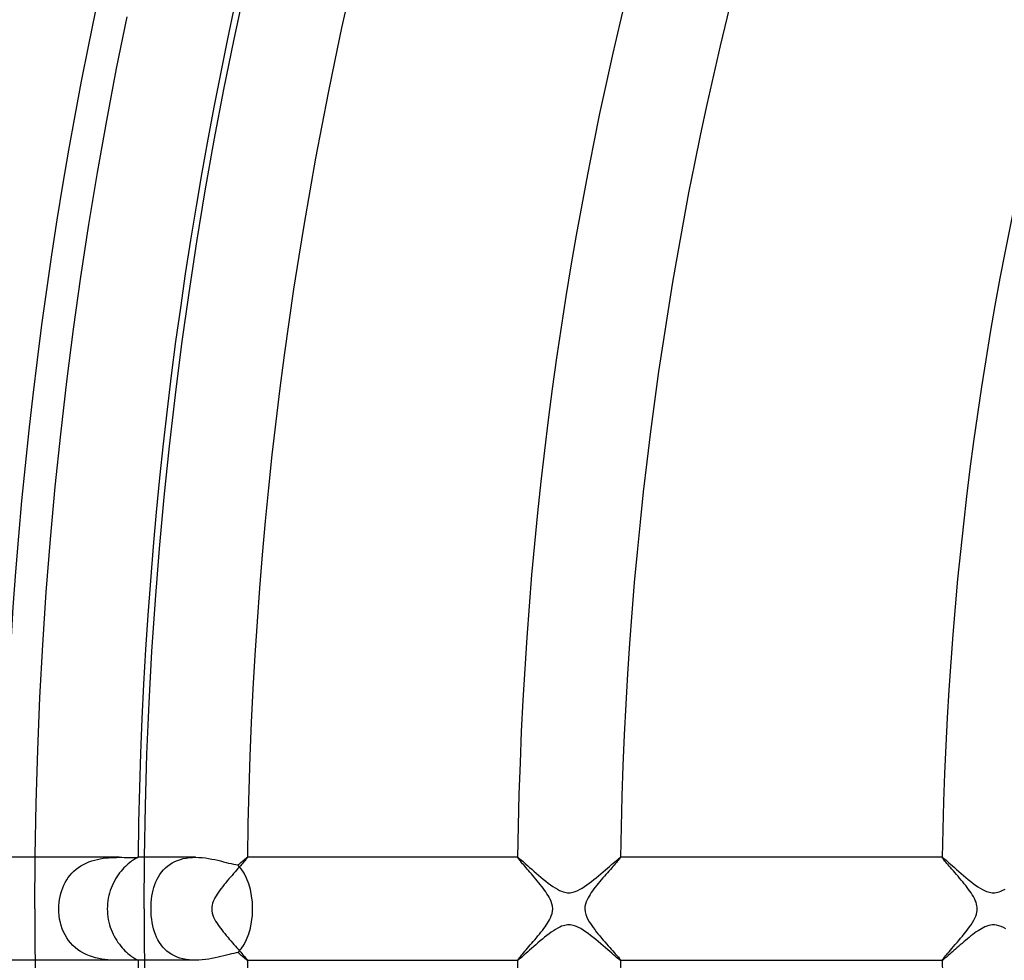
# Model space of a CAD drawing. Header units: millimetres. Extents: x -310 to 310, y -273 to 273.
# Tile 19 of 84: x -170 to -132, y -2 to 35. Entities that reach past the tile are written whole.
import ezdxf

# ---------------------------------------------------------------- set-up
doc = ezdxf.new("R2010")
doc.units = ezdxf.units.MM
doc.layers.add('HIDDEN', color=7, linetype='Continuous')
doc.layers.add('THICK', color=7, linetype='Continuous')

msp = doc.modelspace()

# ---------------------------------------------------------------- linework, layer by layer
at = {"layer": 'HIDDEN'}
for p, q in [((-165.973, 2), (-169.238, 2)), ((-166.93, 1.894), (-166.819, 1.922)), ((-166.819, 1.922), (-166.709, 1.944)), ((-166.709, 1.944), (-166.598, 1.962)), ((-166.598, 1.962), (-166.489, 1.976)), ((-166.489, 1.976), (-166.381, 1.986)), ((-166.381, 1.986), (-166.275, 1.993)), ((-166.275, 1.993), (-166.171, 1.997)), ((-166.171, 1.997), (-166.071, 1.999)), ((-166.071, 1.999), (-165.973, 2)), ((-165.973, 2), (-165.873, 2)), ((-165.873, 2), (-165.779, 1.998)), ((-165.779, 1.998), (-165.691, 1.997)), ((-165.691, 1.997), (-165.61, 1.996)), ((-165.61, 1.996), (-165.535, 1.994)), ((-165.535, 1.994), (-165.469, 1.994)), ((-165.469, 1.994), (-165.41, 1.995)), ((-165.41, 1.995), (-165.361, 1.996)), ((-165.361, 1.996), (-165.32, 1.997)), ((-165.32, 1.997), (-165.287, 1.999)), ((-165.287, 1.999), (-165.263, 2)), ((-165.263, 2), (-165.247, 2)), ((-165.247, 2), (-165.244, 2)), ((-165.238, 2), (-165.247, 2)), ((-165.244, 2), (-165.242, 2)), ((-165.242, 2), (-165.24, 2)), ((-165.24, 2), (-165.239, 1.999)), ((-165.239, 1.999), (-165.238, 1.999)), ((-165.238, 1.999), (-165.238, 1.998)), ((-163, 2), (-164.988, 2)), ((-163.704, 1.88), (-163.593, 1.918)), ((-163.593, 1.918), (-163.479, 1.948)), ((-163.479, 1.948), (-163.362, 1.972)), ((-163.362, 1.972), (-163.242, 1.988)), ((-163.242, 1.988), (-163.121, 1.997)), ((-163.121, 1.997), (-162.997, 2)), ((-162.997, 2), (-162.87, 1.997)), ((-162.87, 1.997), (-162.744, 1.988)), ((-162.744, 1.988), (-162.619, 1.974)), ((-162.619, 1.974), (-162.495, 1.956)), ((-162.495, 1.956), (-162.374, 1.935)), ((-162.374, 1.935), (-162.256, 1.911)), ((-161.131, 1.895), (-161.102, 1.918)), ((-161.102, 1.918), (-161.077, 1.94)), ((-161.077, 1.94), (-161.054, 1.958)), ((-161.054, 1.958), (-161.034, 1.973)), ((-161.034, 1.973), (-161.018, 1.985)), ((-161.018, 1.985), (-161.005, 1.993)), ((-161.005, 1.993), (-160.996, 1.998)), ((-160.996, 1.998), (-160.99, 2)), ((-160.988, 2), (-160.99, 2)), ((-160.99, 2), (-160.989, 2)), ((-160.989, 2), (-160.989, 2)), ((-160.989, 2), (-160.988, 1.999)), ((-160.988, 1.999), (-160.988, 1.999)), ((-160.988, 1.999), (-160.988, 1.998)), ((-160.988, 1.998), (-160.988, 1.997)), ((-150.484, 2), (-150.487, 2)), ((-150.487, 1.998), (-150.486, 1.999)), ((-150.487, 1.997), (-150.487, 1.998)), ((-150.486, 1.999), (-150.486, 2)), ((-150.486, 2), (-150.485, 2)), ((-150.486, 1.999), (-150.486, 1.999)), ((-150.485, 2), (-150.484, 2)), ((-150.484, 2), (-150.473, 1.995)), ((-150.473, 1.995), (-150.453, 1.982)), ((-150.453, 1.982), (-150.424, 1.96)), ((-150.424, 1.96), (-150.387, 1.929)), ((-150.387, 1.929), (-150.342, 1.891)), ((-146.647, 1.88), (-146.597, 1.922)), ((-146.597, 1.922), (-146.556, 1.955)), ((-146.556, 1.955), (-146.524, 1.98)), ((-146.524, 1.98), (-146.501, 1.995)), ((-146.501, 1.995), (-146.489, 2)), ((-146.486, 2), (-146.489, 2)), ((-146.489, 2), (-146.488, 2)), ((-146.488, 2), (-146.487, 2)), ((-146.487, 2), (-146.487, 1.999)), ((-146.487, 1.999), (-146.487, 1.999)), ((-146.487, 1.999), (-146.486, 1.998)), ((-146.486, 1.998), (-146.486, 1.997)), ((-133.983, 2), (-133.985, 2)), ((-133.985, 1.998), (-133.985, 1.999)), ((-133.985, 1.999), (-133.984, 1.999)), ((-133.985, 1.997), (-133.985, 1.998)), ((-133.984, 1.999), (-133.984, 2)), ((-133.984, 2), (-133.983, 2)), ((-133.983, 2), (-133.983, 2)), ((-133.983, 2), (-133.971, 1.995)), ((-133.971, 1.995), (-133.951, 1.982)), ((-133.951, 1.982), (-133.921, 1.959)), ((-133.921, 1.959), (-133.883, 1.928)), ((-133.883, 1.928), (-133.837, 1.889)), ((-167.727, 1.465), (-167.642, 1.539)), ((-167.642, 1.539), (-167.551, 1.608)), ((-167.551, 1.608), (-167.456, 1.67)), ((-167.456, 1.67), (-167.357, 1.727)), ((-167.357, 1.727), (-167.255, 1.777)), ((-167.255, 1.777), (-167.149, 1.822)), ((-167.149, 1.822), (-167.04, 1.861)), ((-167.04, 1.861), (-166.93, 1.894)), ((-164.251, 1.508), (-164.175, 1.586)), ((-164.175, 1.586), (-164.092, 1.658)), ((-164.092, 1.658), (-164.004, 1.723)), ((-164.004, 1.723), (-163.909, 1.782)), ((-163.909, 1.782), (-163.81, 1.834)), ((-163.81, 1.834), (-163.704, 1.88)), ((-162.256, 1.911), (-162.14, 1.885)), ((-162.14, 1.885), (-162.029, 1.858)), ((-162.029, 1.858), (-161.921, 1.831)), ((-161.921, 1.831), (-161.817, 1.804)), ((-161.817, 1.804), (-161.717, 1.778)), ((-161.717, 1.778), (-161.619, 1.754)), ((-161.619, 1.754), (-161.526, 1.733)), ((-161.526, 1.733), (-161.437, 1.716)), ((-161.437, 1.716), (-161.354, 1.703)), ((-161.354, 1.703), (-161.311, 1.74)), ((-161.311, 1.74), (-161.271, 1.775)), ((-161.271, 1.775), (-161.232, 1.808)), ((-161.232, 1.808), (-161.196, 1.84)), ((-161.196, 1.84), (-161.162, 1.868)), ((-161.162, 1.868), (-161.131, 1.895)), ((-150.342, 1.891), (-150.29, 1.846)), ((-150.29, 1.846), (-150.231, 1.794)), ((-150.231, 1.794), (-150.166, 1.737)), ((-150.166, 1.737), (-150.095, 1.674)), ((-150.095, 1.674), (-150.019, 1.607)), ((-150.019, 1.607), (-149.939, 1.536)), ((-149.939, 1.536), (-149.854, 1.462)), ((-147.077, 1.508), (-146.994, 1.581)), ((-146.994, 1.581), (-146.914, 1.65)), ((-146.914, 1.65), (-146.838, 1.716)), ((-146.838, 1.716), (-146.768, 1.776)), ((-146.768, 1.776), (-146.704, 1.831)), ((-146.704, 1.831), (-146.647, 1.88)), ((-133.837, 1.889), (-133.784, 1.842)), ((-133.784, 1.842), (-133.724, 1.79)), ((-133.724, 1.79), (-133.658, 1.731)), ((-133.658, 1.731), (-133.587, 1.668)), ((-133.587, 1.668), (-133.51, 1.6)), ((-133.51, 1.6), (-133.428, 1.528)), ((-168.011, 1.121), (-167.949, 1.214)), ((-167.949, 1.214), (-167.881, 1.302)), ((-167.881, 1.302), (-167.807, 1.386)), ((-167.807, 1.386), (-167.727, 1.465)), ((-164.496, 1.148), (-164.443, 1.245)), ((-164.443, 1.245), (-164.385, 1.337)), ((-164.385, 1.337), (-164.321, 1.425)), ((-164.321, 1.425), (-164.251, 1.508)), ((-149.854, 1.462), (-149.766, 1.385)), ((-149.766, 1.385), (-149.674, 1.306)), ((-149.674, 1.306), (-149.581, 1.227)), ((-149.581, 1.227), (-149.488, 1.149)), ((-149.488, 1.149), (-149.394, 1.073)), ((-147.523, 1.134), (-147.432, 1.208)), ((-147.432, 1.208), (-147.341, 1.283)), ((-147.341, 1.283), (-147.251, 1.359)), ((-147.251, 1.359), (-147.163, 1.434)), ((-147.163, 1.434), (-147.077, 1.508)), ((-133.428, 1.528), (-133.343, 1.452)), ((-133.343, 1.452), (-133.253, 1.375)), ((-133.253, 1.375), (-133.161, 1.295)), ((-133.161, 1.295), (-133.067, 1.216)), ((-133.067, 1.216), (-132.973, 1.138)), ((-168.205, 0.71), (-168.165, 0.818)), ((-168.165, 0.818), (-168.12, 0.924)), ((-168.12, 0.924), (-168.068, 1.025)), ((-168.068, 1.025), (-168.011, 1.121)), ((-164.65, 0.72), (-164.619, 0.832)), ((-164.619, 0.832), (-164.583, 0.941)), ((-164.583, 0.941), (-164.542, 1.046)), ((-164.542, 1.046), (-164.496, 1.148)), ((-149.394, 1.073), (-149.3, 1.001)), ((-149.3, 1.001), (-149.208, 0.932)), ((-149.208, 0.932), (-149.116, 0.868)), ((-149.116, 0.868), (-149.027, 0.81)), ((-149.027, 0.81), (-148.94, 0.759)), ((-148.059, 0.757), (-147.973, 0.807)), ((-147.973, 0.807), (-147.885, 0.864)), ((-147.885, 0.864), (-147.795, 0.926)), ((-147.795, 0.926), (-147.705, 0.992)), ((-147.705, 0.992), (-147.614, 1.061)), ((-147.614, 1.061), (-147.523, 1.134)), ((-132.973, 1.138), (-132.879, 1.062)), ((-132.879, 1.062), (-132.785, 0.989)), ((-132.785, 0.989), (-132.692, 0.921)), ((-132.692, 0.921), (-132.601, 0.858)), ((-132.601, 0.858), (-132.511, 0.8)), ((-132.511, 0.8), (-132.424, 0.75)), ((-131.627, 0.722), (-131.543, 0.766)), ((-168.289, 0.363), (-168.267, 0.481)), ((-168.267, 0.481), (-168.239, 0.597)), ((-168.239, 0.597), (-168.205, 0.71)), ((-164.712, 0.366), (-164.696, 0.487)), ((-164.696, 0.487), (-164.676, 0.605)), ((-164.676, 0.605), (-164.65, 0.72)), ((-148.94, 0.759), (-148.858, 0.716)), ((-148.858, 0.716), (-148.783, 0.683)), ((-148.783, 0.683), (-148.716, 0.66)), ((-148.716, 0.66), (-148.656, 0.643)), ((-148.656, 0.643), (-148.603, 0.633)), ((-148.603, 0.633), (-148.551, 0.627)), ((-148.551, 0.627), (-148.499, 0.625)), ((-148.499, 0.625), (-148.448, 0.626)), ((-148.448, 0.626), (-148.396, 0.633)), ((-148.396, 0.633), (-148.343, 0.643)), ((-148.343, 0.643), (-148.284, 0.659)), ((-148.284, 0.659), (-148.217, 0.682)), ((-148.217, 0.682), (-148.142, 0.714)), ((-148.142, 0.714), (-148.059, 0.757)), ((-132.424, 0.75), (-132.343, 0.709)), ((-132.343, 0.709), (-132.27, 0.678)), ((-132.27, 0.678), (-132.204, 0.656)), ((-132.204, 0.656), (-132.146, 0.641)), ((-132.146, 0.641), (-132.093, 0.631)), ((-132.093, 0.631), (-132.041, 0.626)), ((-132.041, 0.626), (-131.989, 0.625)), ((-131.989, 0.625), (-131.937, 0.627)), ((-131.937, 0.627), (-131.885, 0.634)), ((-131.885, 0.634), (-131.831, 0.645)), ((-131.831, 0.645), (-131.771, 0.663)), ((-131.771, 0.663), (-131.703, 0.687)), ((-131.703, 0.687), (-131.627, 0.722)), ((-168.318, 0), (-168.315, 0.121)), ((-168.314, -0.133), (-168.318, 0)), ((-168.315, 0.121), (-168.305, 0.242)), ((-168.305, 0.242), (-168.289, 0.363)), ((-164.733, 0), (-164.731, 0.123)), ((-164.73, -0.135), (-164.733, 0)), ((-164.731, 0.123), (-164.724, 0.245)), ((-164.724, 0.245), (-164.712, 0.366)), ((-168.303, -0.266), (-168.314, -0.133)), ((-168.284, -0.397), (-168.303, -0.266)), ((-164.722, -0.271), (-164.73, -0.135)), ((-164.708, -0.404), (-164.722, -0.271)), ((-168.257, -0.527), (-168.284, -0.397)), ((-168.223, -0.653), (-168.257, -0.527)), ((-168.181, -0.777), (-168.223, -0.653)), ((-164.689, -0.533), (-164.708, -0.404)), ((-164.664, -0.658), (-164.689, -0.533)), ((-164.635, -0.777), (-164.664, -0.658)), ((-148.927, -0.752), (-149.01, -0.799)), ((-148.848, -0.711), (-148.927, -0.752)), ((-148.775, -0.68), (-148.848, -0.711)), ((-148.71, -0.658), (-148.775, -0.68)), ((-148.651, -0.642), (-148.71, -0.658)), ((-148.598, -0.632), (-148.651, -0.642)), ((-148.545, -0.626), (-148.598, -0.632)), ((-148.493, -0.625), (-148.545, -0.626)), ((-148.441, -0.627), (-148.493, -0.625)), ((-148.389, -0.634), (-148.441, -0.627)), ((-148.334, -0.645), (-148.389, -0.634)), ((-148.273, -0.662), (-148.334, -0.645)), ((-148.203, -0.688), (-148.273, -0.662)), ((-148.123, -0.724), (-148.203, -0.688)), ((-148.035, -0.771), (-148.123, -0.724)), ((-132.395, -0.734), (-132.463, -0.772)), ((-132.324, -0.701), (-132.395, -0.734)), ((-132.252, -0.672), (-132.324, -0.701)), ((-132.178, -0.649), (-132.252, -0.672)), ((-132.104, -0.633), (-132.178, -0.649)), ((-132.028, -0.625), (-132.104, -0.633)), ((-131.951, -0.626), (-132.028, -0.625)), ((-131.871, -0.637), (-131.951, -0.626)), ((-131.788, -0.657), (-131.871, -0.637)), ((-131.699, -0.689), (-131.788, -0.657)), ((-131.608, -0.731), (-131.699, -0.689)), ((-131.516, -0.781), (-131.608, -0.731)), ((-168.132, -0.896), (-168.181, -0.777)), ((-168.075, -1.012), (-168.132, -0.896)), ((-168.01, -1.123), (-168.075, -1.012)), ((-167.938, -1.228), (-168.01, -1.123)), ((-164.6, -0.892), (-164.635, -0.777)), ((-164.56, -1.002), (-164.6, -0.892)), ((-164.515, -1.107), (-164.56, -1.002)), ((-164.464, -1.209), (-164.515, -1.107)), ((-149.436, -1.107), (-149.522, -1.178)), ((-149.349, -1.039), (-149.436, -1.107)), ((-149.263, -0.973), (-149.349, -1.039)), ((-149.178, -0.911), (-149.263, -0.973)), ((-149.093, -0.852), (-149.178, -0.911)), ((-149.01, -0.799), (-149.093, -0.852)), ((-147.941, -0.827), (-148.035, -0.771)), ((-147.846, -0.89), (-147.941, -0.827)), ((-147.748, -0.96), (-147.846, -0.89)), ((-147.649, -1.034), (-147.748, -0.96)), ((-147.55, -1.112), (-147.649, -1.034)), ((-147.45, -1.193), (-147.55, -1.112)), ((-132.938, -1.11), (-133.008, -1.167)), ((-132.868, -1.054), (-132.938, -1.11)), ((-132.798, -1), (-132.868, -1.054)), ((-132.729, -0.948), (-132.798, -1)), ((-132.661, -0.899), (-132.729, -0.948)), ((-132.594, -0.853), (-132.661, -0.899)), ((-132.529, -0.811), (-132.594, -0.853)), ((-132.463, -0.772), (-132.529, -0.811)), ((-167.859, -1.328), (-167.938, -1.228)), ((-167.772, -1.422), (-167.859, -1.328)), ((-167.678, -1.509), (-167.772, -1.422)), ((-167.578, -1.588), (-167.678, -1.509)), ((-164.406, -1.305), (-164.464, -1.209)), ((-164.343, -1.397), (-164.406, -1.305)), ((-164.273, -1.484), (-164.343, -1.397)), ((-164.197, -1.565), (-164.273, -1.484)), ((-149.862, -1.468), (-149.942, -1.539)), ((-149.779, -1.396), (-149.862, -1.468)), ((-149.695, -1.323), (-149.779, -1.396)), ((-149.609, -1.25), (-149.695, -1.323)), ((-149.522, -1.178), (-149.609, -1.25)), ((-147.351, -1.275), (-147.45, -1.193)), ((-147.254, -1.357), (-147.351, -1.275)), ((-147.16, -1.437), (-147.254, -1.357)), ((-147.071, -1.514), (-147.16, -1.437)), ((-146.986, -1.588), (-147.071, -1.514)), ((-133.412, -1.513), (-133.473, -1.567)), ((-133.349, -1.458), (-133.412, -1.513)), ((-133.284, -1.401), (-133.349, -1.458)), ((-133.217, -1.343), (-133.284, -1.401)), ((-133.149, -1.285), (-133.217, -1.343)), ((-133.079, -1.226), (-133.149, -1.285)), ((-133.008, -1.167), (-133.079, -1.226)), ((-167.473, -1.66), (-167.578, -1.588)), ((-167.363, -1.724), (-167.473, -1.66)), ((-167.248, -1.78), (-167.363, -1.724)), ((-167.129, -1.83), (-167.248, -1.78)), ((-167.008, -1.871), (-167.129, -1.83)), ((-166.887, -1.906), (-167.008, -1.871)), ((-166.765, -1.933), (-166.887, -1.906)), ((-164.114, -1.64), (-164.197, -1.565)), ((-164.025, -1.709), (-164.114, -1.64)), ((-163.929, -1.771), (-164.025, -1.709)), ((-163.827, -1.826), (-163.929, -1.771)), ((-163.72, -1.874), (-163.827, -1.826)), ((-163.608, -1.913), (-163.72, -1.874)), ((-162.245, -1.908), (-162.365, -1.933)), ((-162.128, -1.882), (-162.245, -1.908)), ((-162.015, -1.855), (-162.128, -1.882)), ((-161.906, -1.827), (-162.015, -1.855)), ((-161.801, -1.8), (-161.906, -1.827)), ((-161.701, -1.775), (-161.801, -1.8)), ((-161.606, -1.751), (-161.701, -1.775)), ((-161.516, -1.731), (-161.606, -1.751)), ((-161.431, -1.715), (-161.516, -1.731)), ((-161.354, -1.703), (-161.431, -1.715)), ((-161.311, -1.74), (-161.354, -1.703)), ((-161.271, -1.775), (-161.311, -1.74)), ((-161.232, -1.808), (-161.271, -1.775)), ((-161.196, -1.839), (-161.232, -1.808)), ((-161.162, -1.868), (-161.196, -1.839)), ((-161.131, -1.895), (-161.162, -1.868)), ((-161.102, -1.919), (-161.131, -1.895)), ((-150.339, -1.889), (-150.385, -1.928)), ((-150.287, -1.843), (-150.339, -1.889)), ((-150.228, -1.792), (-150.287, -1.843)), ((-150.164, -1.735), (-150.228, -1.792)), ((-150.094, -1.673), (-150.164, -1.735)), ((-150.02, -1.608), (-150.094, -1.673)), ((-149.942, -1.539), (-150.02, -1.608)), ((-146.905, -1.658), (-146.986, -1.588)), ((-146.83, -1.723), (-146.905, -1.658)), ((-146.761, -1.783), (-146.83, -1.723)), ((-146.698, -1.837), (-146.761, -1.783)), ((-146.642, -1.885), (-146.698, -1.837)), ((-146.593, -1.925), (-146.642, -1.885)), ((-133.86, -1.908), (-133.892, -1.935)), ((-133.824, -1.877), (-133.86, -1.908)), ((-133.783, -1.842), (-133.824, -1.877)), ((-133.739, -1.803), (-133.783, -1.842)), ((-133.692, -1.761), (-133.739, -1.803)), ((-133.641, -1.716), (-133.692, -1.761)), ((-133.588, -1.669), (-133.641, -1.716)), ((-133.532, -1.619), (-133.588, -1.669)), ((-133.473, -1.567), (-133.532, -1.619)), ((-165.972, -2), (-169.238, -2)), ((-166.643, -1.955), (-166.765, -1.933)), ((-166.524, -1.972), (-166.643, -1.955)), ((-166.407, -1.984), (-166.524, -1.972)), ((-166.293, -1.992), (-166.407, -1.984)), ((-166.183, -1.997), (-166.293, -1.992)), ((-166.076, -1.999), (-166.183, -1.997)), ((-165.973, -2), (-166.076, -1.999)), ((-165.868, -2), (-165.973, -2)), ((-165.768, -1.998), (-165.868, -2)), ((-165.675, -1.996), (-165.768, -1.998)), ((-165.588, -1.995), (-165.675, -1.996)), ((-165.51, -1.994), (-165.588, -1.995)), ((-165.442, -1.995), (-165.51, -1.994)), ((-165.383, -1.995), (-165.442, -1.995)), ((-165.334, -1.996), (-165.383, -1.995)), ((-165.295, -1.998), (-165.334, -1.996)), ((-165.266, -1.999), (-165.295, -1.998)), ((-165.247, -2), (-165.266, -1.999)), ((-165.244, -2), (-165.247, -2)), ((-165.238, -2), (-165.247, -2)), ((-165.242, -2), (-165.244, -2)), ((-165.24, -2), (-165.242, -2)), ((-165.239, -1.999), (-165.24, -2)), ((-165.238, -1.999), (-165.239, -1.999)), ((-165.238, -1.998), (-165.238, -1.999)), ((-163, -2), (-164.988, -2)), ((-163.492, -1.945), (-163.608, -1.913)), ((-163.372, -1.97), (-163.492, -1.945)), ((-163.248, -1.987), (-163.372, -1.97)), ((-163.124, -1.997), (-163.248, -1.987)), ((-162.998, -2), (-163.124, -1.997)), ((-162.869, -1.997), (-162.998, -2)), ((-162.741, -1.988), (-162.869, -1.997)), ((-162.613, -1.974), (-162.741, -1.988)), ((-162.487, -1.955), (-162.613, -1.974)), ((-162.365, -1.933), (-162.487, -1.955)), ((-161.077, -1.939), (-161.102, -1.919)), ((-161.054, -1.958), (-161.077, -1.939)), ((-161.035, -1.973), (-161.054, -1.958)), ((-161.018, -1.984), (-161.035, -1.973)), ((-161.006, -1.993), (-161.018, -1.984)), ((-160.996, -1.998), (-161.006, -1.993)), ((-160.99, -2), (-160.996, -1.998)), ((-160.99, -2), (-160.988, -2)), ((-160.989, -2), (-160.99, -2)), ((-160.988, -1.999), (-160.989, -2)), ((-160.989, -2), (-160.989, -2)), ((-160.988, -1.998), (-160.988, -1.998)), ((-160.988, -1.998), (-160.988, -1.999)), ((-160.988, -1.999), (-160.988, -1.999)), ((-150.487, -1.998), (-150.487, -1.998)), ((-150.486, -1.999), (-150.487, -1.998)), ((-150.487, -2), (-150.484, -2)), ((-150.486, -2), (-150.486, -1.999)), ((-150.486, -1.999), (-150.486, -1.999)), ((-150.485, -2), (-150.486, -2)), ((-150.484, -2), (-150.485, -2)), ((-150.473, -1.995), (-150.484, -2)), ((-150.452, -1.981), (-150.473, -1.995)), ((-150.422, -1.959), (-150.452, -1.981)), ((-150.385, -1.928), (-150.422, -1.959)), ((-146.553, -1.957), (-146.593, -1.925)), ((-146.522, -1.981), (-146.553, -1.957)), ((-146.501, -1.995), (-146.522, -1.981)), ((-146.489, -2), (-146.501, -1.995)), ((-146.488, -2), (-146.489, -2)), ((-146.489, -2), (-146.486, -2)), ((-146.487, -2), (-146.488, -2)), ((-146.486, -1.998), (-146.487, -1.999)), ((-146.487, -1.999), (-146.487, -1.999)), ((-146.487, -1.999), (-146.487, -2)), ((-146.486, -1.998), (-146.486, -1.998)), ((-133.985, -1.998), (-133.985, -1.998)), ((-133.985, -1.999), (-133.985, -1.998)), ((-133.984, -1.999), (-133.985, -1.999)), ((-133.985, -2), (-133.983, -2)), ((-133.984, -2), (-133.984, -1.999)), ((-133.983, -2), (-133.984, -2)), ((-133.975, -1.997), (-133.983, -2)), ((-133.983, -2), (-133.983, -2)), ((-133.962, -1.989), (-133.975, -1.997)), ((-133.943, -1.976), (-133.962, -1.989)), ((-133.92, -1.958), (-133.943, -1.976)), ((-133.892, -1.935), (-133.92, -1.958))]:
    msp.add_line(p, q, dxfattribs=at)
for start_param, end_param in [(-1.570796, -0.552153), (-2.589439, -1.570796)]:
    msp.add_ellipse((-161.982, 0), major_axis=(0, 2), ratio=0.598741, start_param=start_param, end_param=end_param, dxfattribs=at)
at = {"layer": 'THICK'}
for p, q in [((-161.504, 33.783), (-161.083, 35.74)), ((-166.073, 32.641), (-165.664, 34.653)), ((-161.902, 31.822), (-161.504, 33.783)), ((-166.456, 30.625), (-166.073, 32.641)), ((-162.276, 29.856), (-161.902, 31.822)), ((-166.815, 28.603), (-166.456, 30.625)), ((-162.627, 27.885), (-162.276, 29.856)), ((-167.15, 26.578), (-166.815, 28.603)), ((-162.953, 25.911), (-162.627, 27.885)), ((-167.46, 24.549), (-167.15, 26.578)), ((-163.255, 23.932), (-162.953, 25.911)), ((-167.746, 22.516), (-167.46, 24.549)), ((-163.533, 21.95), (-163.255, 23.932)), ((-168.006, 20.479), (-167.746, 22.516)), ((-163.788, 19.965), (-163.533, 21.95)), ((-168.242, 18.44), (-168.006, 20.479)), ((-164.018, 17.977), (-163.788, 19.965)), ((-168.454, 16.398), (-168.242, 18.44)), ((-164.224, 15.986), (-164.018, 17.977)), ((-168.64, 14.353), (-168.454, 16.398)), ((-164.406, 13.993), (-164.224, 15.986)), ((-168.802, 12.307), (-168.64, 14.353)), ((-164.563, 11.998), (-164.406, 13.993)), ((-168.939, 10.258), (-168.802, 12.307)), ((-164.697, 10.001), (-164.563, 11.998)), ((-169.051, 8.209), (-168.939, 10.258)), ((-164.806, 8.002), (-164.697, 10.001)), ((-169.138, 6.157), (-169.051, 8.209)), ((-164.891, 6.003), (-164.806, 8.002)), ((-169.2, 4.106), (-169.138, 6.157)), ((-164.951, 4.002), (-164.891, 6.003)), ((-169.238, 2.053), (-169.2, 4.106)), ((-164.988, 2.001), (-164.951, 4.002)), ((-169.238, 2), (-170.489, 2)), ((-169.25, 0), (-169.238, 2.053)), ((-165.392, 1.913), (-165.432, 1.888)), ((-165.357, 1.934), (-165.392, 1.913)), ((-165.326, 1.952), (-165.357, 1.934)), ((-165.299, 1.966), (-165.326, 1.952)), ((-165.277, 1.977), (-165.299, 1.966)), ((-165.26, 1.985), (-165.277, 1.977)), ((-165.248, 1.991), (-165.26, 1.985)), ((-165.24, 1.996), (-165.248, 1.991)), ((-165.238, 1.998), (-165.24, 1.996)), ((-164.988, 2), (-165.238, 2)), ((-165, 0), (-164.988, 2.001)), ((-161.035, 1.929), (-161.061, 1.898)), ((-161.015, 1.954), (-161.035, 1.929)), ((-161, 1.975), (-161.015, 1.954)), ((-160.991, 1.989), (-161, 1.975)), ((-160.988, 1.997), (-160.991, 1.989)), ((-150.487, 2), (-160.988, 2)), ((-150.484, 1.99), (-150.487, 1.997)), ((-150.476, 1.976), (-150.484, 1.99)), ((-150.464, 1.958), (-150.476, 1.976)), ((-150.446, 1.935), (-150.464, 1.958)), ((-150.423, 1.907), (-150.446, 1.935)), ((-146.529, 1.934), (-146.553, 1.906)), ((-146.511, 1.958), (-146.529, 1.934)), ((-146.497, 1.976), (-146.511, 1.958)), ((-146.489, 1.99), (-146.497, 1.976)), ((-146.486, 1.997), (-146.489, 1.99)), ((-133.985, 2), (-146.486, 2)), ((-133.982, 1.989), (-133.985, 1.997)), ((-133.973, 1.973), (-133.982, 1.989)), ((-133.958, 1.952), (-133.973, 1.973)), ((-133.936, 1.925), (-133.958, 1.952)), ((-133.91, 1.892), (-133.936, 1.925)), ((-165.786, 1.589), (-165.842, 1.528)), ((-165.73, 1.646), (-165.786, 1.589)), ((-165.675, 1.698), (-165.73, 1.646)), ((-165.622, 1.745), (-165.675, 1.698)), ((-165.57, 1.788), (-165.622, 1.745)), ((-165.521, 1.826), (-165.57, 1.788)), ((-165.475, 1.859), (-165.521, 1.826)), ((-165.432, 1.888), (-165.475, 1.859)), ((-161.357, 1.56), (-161.412, 1.498)), ((-161.305, 1.619), (-161.357, 1.56)), ((-161.255, 1.675), (-161.305, 1.619)), ((-161.209, 1.728), (-161.255, 1.675)), ((-161.166, 1.776), (-161.209, 1.728)), ((-161.126, 1.821), (-161.166, 1.776)), ((-161.091, 1.862), (-161.126, 1.821)), ((-161.061, 1.898), (-161.091, 1.862)), ((-150.396, 1.874), (-150.423, 1.907)), ((-150.365, 1.837), (-150.396, 1.874)), ((-150.331, 1.796), (-150.365, 1.837)), ((-150.292, 1.751), (-150.331, 1.796)), ((-150.251, 1.703), (-150.292, 1.751)), ((-150.207, 1.652), (-150.251, 1.703)), ((-150.16, 1.598), (-150.207, 1.652)), ((-150.111, 1.542), (-150.16, 1.598)), ((-150.06, 1.483), (-150.111, 1.542)), ((-146.831, 1.589), (-146.883, 1.53)), ((-146.781, 1.645), (-146.831, 1.589)), ((-146.734, 1.698), (-146.781, 1.645)), ((-146.691, 1.747), (-146.734, 1.698)), ((-146.65, 1.793), (-146.691, 1.747)), ((-146.614, 1.835), (-146.65, 1.793)), ((-146.581, 1.872), (-146.614, 1.835)), ((-146.553, 1.906), (-146.581, 1.872)), ((-133.879, 1.854), (-133.91, 1.892)), ((-133.842, 1.811), (-133.879, 1.854)), ((-133.802, 1.764), (-133.842, 1.811)), ((-133.758, 1.713), (-133.802, 1.764)), ((-133.71, 1.657), (-133.758, 1.713)), ((-133.66, 1.599), (-133.71, 1.657)), ((-133.606, 1.537), (-133.66, 1.599)), ((-133.551, 1.473), (-133.606, 1.537)), ((-166.11, 1.159), (-166.158, 1.074)), ((-166.06, 1.24), (-166.11, 1.159)), ((-166.007, 1.318), (-166.06, 1.24)), ((-165.953, 1.392), (-166.007, 1.318)), ((-165.898, 1.462), (-165.953, 1.392)), ((-165.842, 1.528), (-165.898, 1.462)), ((-161.707, 1.16), (-161.768, 1.087)), ((-161.647, 1.23), (-161.707, 1.16)), ((-161.586, 1.3), (-161.647, 1.23)), ((-161.527, 1.368), (-161.586, 1.3)), ((-161.469, 1.434), (-161.527, 1.368)), ((-161.412, 1.498), (-161.469, 1.434)), ((-150.007, 1.421), (-150.06, 1.483)), ((-149.952, 1.358), (-150.007, 1.421)), ((-149.896, 1.292), (-149.952, 1.358)), ((-149.839, 1.225), (-149.896, 1.292)), ((-149.781, 1.156), (-149.839, 1.225)), ((-149.722, 1.085), (-149.781, 1.156)), ((-147.173, 1.199), (-147.234, 1.128)), ((-147.112, 1.269), (-147.173, 1.199)), ((-147.053, 1.338), (-147.112, 1.269)), ((-146.994, 1.404), (-147.053, 1.338)), ((-146.938, 1.468), (-146.994, 1.404)), ((-146.883, 1.53), (-146.938, 1.468)), ((-133.493, 1.406), (-133.551, 1.473)), ((-133.433, 1.336), (-133.493, 1.406)), ((-133.372, 1.264), (-133.433, 1.336)), ((-133.311, 1.192), (-133.372, 1.264)), ((-133.249, 1.119), (-133.311, 1.192)), ((-166.283, 0.803), (-166.317, 0.708)), ((-166.244, 0.896), (-166.283, 0.803)), ((-166.203, 0.986), (-166.244, 0.896)), ((-166.158, 1.074), (-166.203, 0.986)), ((-162.005, 0.793), (-162.06, 0.719)), ((-161.948, 0.867), (-162.005, 0.793)), ((-161.889, 0.941), (-161.948, 0.867)), ((-161.829, 1.014), (-161.889, 0.941)), ((-161.768, 1.087), (-161.829, 1.014)), ((-149.664, 1.013), (-149.722, 1.085)), ((-149.605, 0.941), (-149.664, 1.013)), ((-149.548, 0.868), (-149.605, 0.941)), ((-149.493, 0.796), (-149.548, 0.868)), ((-149.441, 0.725), (-149.493, 0.796)), ((-147.522, 0.77), (-147.574, 0.7)), ((-147.468, 0.841), (-147.522, 0.77)), ((-147.412, 0.913), (-147.468, 0.841)), ((-147.354, 0.985), (-147.412, 0.913)), ((-147.294, 1.056), (-147.354, 0.985)), ((-147.234, 1.128), (-147.294, 1.056)), ((-133.189, 1.045), (-133.249, 1.119)), ((-133.13, 0.972), (-133.189, 1.045)), ((-133.072, 0.9), (-133.13, 0.972)), ((-133.017, 0.827), (-133.072, 0.9)), ((-132.963, 0.756), (-133.017, 0.827)), ((-166.395, 0.411), (-166.412, 0.309)), ((-166.373, 0.511), (-166.395, 0.411)), ((-166.347, 0.61), (-166.373, 0.511)), ((-166.317, 0.708), (-166.347, 0.61)), ((-162.248, 0.43), (-162.284, 0.359)), ((-162.207, 0.501), (-162.248, 0.43)), ((-162.162, 0.573), (-162.207, 0.501)), ((-162.113, 0.646), (-162.162, 0.573)), ((-162.06, 0.719), (-162.113, 0.646)), ((-149.391, 0.655), (-149.441, 0.725)), ((-149.345, 0.586), (-149.391, 0.655)), ((-149.302, 0.518), (-149.345, 0.586)), ((-149.262, 0.449), (-149.302, 0.518)), ((-149.221, 0.371), (-149.262, 0.449)), ((-147.749, 0.428), (-147.787, 0.353)), ((-147.71, 0.496), (-147.749, 0.428)), ((-147.668, 0.562), (-147.71, 0.496)), ((-147.623, 0.631), (-147.668, 0.562)), ((-147.574, 0.7), (-147.623, 0.631)), ((-132.913, 0.686), (-132.963, 0.756)), ((-132.866, 0.618), (-132.913, 0.686)), ((-132.82, 0.547), (-132.866, 0.618)), ((-132.776, 0.474), (-132.82, 0.547)), ((-132.736, 0.4), (-132.776, 0.474)), ((-132.7, 0.324), (-132.736, 0.4)), ((-166.431, 0.104), (-166.434, 0)), ((-166.424, 0.207), (-166.431, 0.104)), ((-166.412, 0.309), (-166.424, 0.207)), ((-162.371, 0.074), (-162.376, 0)), ((-162.376, 0), (-162.37, -0.083)), ((-162.359, 0.148), (-162.371, 0.074)), ((-162.339, 0.22), (-162.359, 0.148)), ((-162.314, 0.29), (-162.339, 0.22)), ((-162.284, 0.359), (-162.314, 0.29)), ((-149.183, 0.286), (-149.221, 0.371)), ((-149.152, 0.193), (-149.183, 0.286)), ((-149.132, 0.097), (-149.152, 0.193)), ((-149.124, 0), (-149.132, 0.097)), ((-149.131, -0.093), (-149.124, 0)), ((-147.869, 0.093), (-147.876, 0)), ((-147.876, 0), (-147.866, -0.111)), ((-147.85, 0.185), (-147.869, 0.093)), ((-147.822, 0.272), (-147.85, 0.185)), ((-147.787, 0.353), (-147.822, 0.272)), ((-132.671, 0.252), (-132.7, 0.324)), ((-132.65, 0.184), (-132.671, 0.252)), ((-132.635, 0.12), (-132.65, 0.184)), ((-132.627, 0.06), (-132.635, 0.12)), ((-132.628, -0.066), (-132.624, 0)), ((-132.624, 0), (-132.627, 0.06)), ((-166.434, 0), (-166.431, -0.107)), ((-166.431, -0.107), (-166.423, -0.213)), ((-166.423, -0.213), (-166.41, -0.317)), ((-166.41, -0.317), (-166.393, -0.419)), ((-162.37, -0.083), (-162.355, -0.165)), ((-162.355, -0.165), (-162.331, -0.244)), ((-162.331, -0.244), (-162.301, -0.323)), ((-162.301, -0.323), (-162.264, -0.399)), ((-149.249, -0.426), (-149.212, -0.352)), ((-149.212, -0.352), (-149.178, -0.271)), ((-149.178, -0.271), (-149.15, -0.184)), ((-149.15, -0.184), (-149.131, -0.093)), ((-147.866, -0.111), (-147.84, -0.22)), ((-147.84, -0.22), (-147.801, -0.323)), ((-147.801, -0.323), (-147.755, -0.417)), ((-132.759, -0.444), (-132.716, -0.361)), ((-132.716, -0.361), (-132.681, -0.281)), ((-132.681, -0.281), (-132.656, -0.205)), ((-132.656, -0.205), (-132.638, -0.134)), ((-132.638, -0.134), (-132.628, -0.066)), ((-166.393, -0.419), (-166.371, -0.519)), ((-166.371, -0.519), (-166.345, -0.616)), ((-166.345, -0.616), (-166.316, -0.711)), ((-166.316, -0.711), (-166.282, -0.803)), ((-162.264, -0.399), (-162.223, -0.474)), ((-162.223, -0.474), (-162.179, -0.545)), ((-162.179, -0.545), (-162.134, -0.614)), ((-162.134, -0.614), (-162.087, -0.682)), ((-162.087, -0.682), (-162.037, -0.751)), ((-162.037, -0.751), (-161.984, -0.821)), ((-149.473, -0.769), (-149.422, -0.698)), ((-149.422, -0.698), (-149.373, -0.629)), ((-149.373, -0.629), (-149.329, -0.561)), ((-149.329, -0.561), (-149.287, -0.494)), ((-149.287, -0.494), (-149.249, -0.426)), ((-147.755, -0.417), (-147.707, -0.5)), ((-147.707, -0.5), (-147.66, -0.575)), ((-147.66, -0.575), (-147.608, -0.652)), ((-147.608, -0.652), (-147.551, -0.731)), ((-147.551, -0.731), (-147.492, -0.81)), ((-132.989, -0.791), (-132.925, -0.703)), ((-132.925, -0.703), (-132.864, -0.616)), ((-132.864, -0.616), (-132.809, -0.529)), ((-132.809, -0.529), (-132.759, -0.444)), ((-166.282, -0.803), (-166.246, -0.893)), ((-166.246, -0.893), (-166.205, -0.981)), ((-166.205, -0.981), (-166.162, -1.066)), ((-166.162, -1.066), (-166.116, -1.148)), ((-161.984, -0.821), (-161.929, -0.892)), ((-161.929, -0.892), (-161.871, -0.963)), ((-161.871, -0.963), (-161.813, -1.035)), ((-161.813, -1.035), (-161.753, -1.106)), ((-161.753, -1.106), (-161.692, -1.178)), ((-149.817, -1.199), (-149.757, -1.128)), ((-149.757, -1.128), (-149.698, -1.056)), ((-149.698, -1.056), (-149.639, -0.984)), ((-149.639, -0.984), (-149.582, -0.912)), ((-149.582, -0.912), (-149.526, -0.84)), ((-149.526, -0.84), (-149.473, -0.769)), ((-147.492, -0.81), (-147.429, -0.891)), ((-147.429, -0.891), (-147.363, -0.972)), ((-147.363, -0.972), (-147.296, -1.054)), ((-147.296, -1.054), (-147.228, -1.134)), ((-147.228, -1.134), (-147.161, -1.213)), ((-133.341, -1.228), (-133.271, -1.144)), ((-133.271, -1.144), (-133.199, -1.057)), ((-133.199, -1.057), (-133.127, -0.969)), ((-133.127, -0.969), (-133.057, -0.88)), ((-133.057, -0.88), (-132.989, -0.791)), ((-166.116, -1.148), (-166.068, -1.228)), ((-166.068, -1.228), (-166.017, -1.305)), ((-166.017, -1.305), (-165.964, -1.378)), ((-165.964, -1.378), (-165.91, -1.448)), ((-165.91, -1.448), (-165.855, -1.513)), ((-165.855, -1.513), (-165.8, -1.574)), ((-161.692, -1.178), (-161.631, -1.249)), ((-161.631, -1.249), (-161.57, -1.318)), ((-161.57, -1.318), (-161.511, -1.386)), ((-161.511, -1.386), (-161.454, -1.451)), ((-161.454, -1.451), (-161.398, -1.514)), ((-161.398, -1.514), (-161.345, -1.574)), ((-150.102, -1.531), (-150.048, -1.469)), ((-150.048, -1.469), (-149.993, -1.405)), ((-149.993, -1.405), (-149.936, -1.338)), ((-149.936, -1.338), (-149.877, -1.27)), ((-149.877, -1.27), (-149.817, -1.199)), ((-147.161, -1.213), (-147.095, -1.289)), ((-147.095, -1.289), (-147.03, -1.364)), ((-147.03, -1.364), (-146.967, -1.435)), ((-146.967, -1.435), (-146.906, -1.504)), ((-146.906, -1.504), (-146.848, -1.57)), ((-133.606, -1.536), (-133.543, -1.464)), ((-133.543, -1.464), (-133.478, -1.389)), ((-133.478, -1.389), (-133.411, -1.31)), ((-133.411, -1.31), (-133.341, -1.228)), ((-165.8, -1.574), (-165.745, -1.632)), ((-165.745, -1.632), (-165.69, -1.685)), ((-165.69, -1.685), (-165.636, -1.733)), ((-165.636, -1.733), (-165.583, -1.777)), ((-165.583, -1.777), (-165.533, -1.817)), ((-165.533, -1.817), (-165.486, -1.851)), ((-165.486, -1.851), (-165.442, -1.882)), ((-165.442, -1.882), (-165.401, -1.908)), ((-165.401, -1.908), (-165.364, -1.93)), ((-161.345, -1.574), (-161.294, -1.632)), ((-161.294, -1.632), (-161.246, -1.686)), ((-161.246, -1.686), (-161.2, -1.737)), ((-161.2, -1.737), (-161.159, -1.784)), ((-161.159, -1.784), (-161.121, -1.827)), ((-161.121, -1.827), (-161.087, -1.867)), ((-161.087, -1.867), (-161.058, -1.901)), ((-161.058, -1.901), (-161.033, -1.931)), ((-150.446, -1.935), (-150.423, -1.906)), ((-150.423, -1.906), (-150.396, -1.873)), ((-150.396, -1.873), (-150.364, -1.835)), ((-150.364, -1.835), (-150.329, -1.793)), ((-150.329, -1.793), (-150.29, -1.748)), ((-150.29, -1.748), (-150.247, -1.698)), ((-150.247, -1.698), (-150.201, -1.645)), ((-150.201, -1.645), (-150.153, -1.59)), ((-150.153, -1.59), (-150.102, -1.531)), ((-146.848, -1.57), (-146.792, -1.632)), ((-146.792, -1.632), (-146.74, -1.691)), ((-146.74, -1.691), (-146.691, -1.746)), ((-146.691, -1.746), (-146.647, -1.797)), ((-146.647, -1.797), (-146.607, -1.843)), ((-146.607, -1.843), (-146.571, -1.884)), ((-146.571, -1.884), (-146.542, -1.919)), ((-133.929, -1.915), (-133.898, -1.877)), ((-133.898, -1.877), (-133.861, -1.833)), ((-133.861, -1.833), (-133.819, -1.784)), ((-133.819, -1.784), (-133.772, -1.729)), ((-133.772, -1.729), (-133.72, -1.669)), ((-133.72, -1.669), (-133.665, -1.605)), ((-133.665, -1.605), (-133.606, -1.536)), ((-169.238, -2), (-170.488, -2)), ((-165.364, -1.93), (-165.332, -1.948)), ((-165.332, -1.948), (-165.304, -1.963)), ((-165.304, -1.963), (-165.28, -1.975)), ((-165.28, -1.975), (-165.262, -1.984)), ((-165.262, -1.984), (-165.249, -1.991)), ((-165.249, -1.991), (-165.241, -1.995)), ((-165.241, -1.995), (-165.238, -1.998)), ((-164.988, -2), (-165.238, -2)), ((-161.033, -1.931), (-161.013, -1.956)), ((-161.013, -1.956), (-160.999, -1.975)), ((-160.999, -1.975), (-160.991, -1.989)), ((-160.991, -1.989), (-160.988, -1.998)), ((-160.988, -2), (-150.487, -2)), ((-150.487, -1.998), (-150.484, -1.99)), ((-150.484, -1.99), (-150.476, -1.977)), ((-150.476, -1.977), (-150.464, -1.958)), ((-150.464, -1.958), (-150.446, -1.935)), ((-146.542, -1.919), (-146.518, -1.949)), ((-146.518, -1.949), (-146.501, -1.972)), ((-146.501, -1.972), (-146.49, -1.988)), ((-146.49, -1.988), (-146.486, -1.998)), ((-146.486, -2), (-133.985, -2)), ((-133.985, -1.998), (-133.982, -1.988)), ((-133.982, -1.988), (-133.971, -1.97)), ((-133.971, -1.97), (-133.953, -1.946)), ((-133.953, -1.946), (-133.929, -1.915))]:
    msp.add_line(p, q, dxfattribs=at)
for radius, start, end in [(270, 120.4237, 179.57632), (266, 120.4308, 179.56921), (263.75, 120.12175, 179.87821), (259.75, 120.44117, 179.55884), (254.5, 120.45028, 179.54973), (249.25, 120.45974, 179.54022), (244, 120.46965, 179.53037), (238.75, 120.47996, 179.52005), (233.5, 120.49079, 179.50922), (228.25, 120.50208, 179.49794), (223, 120.51388, 179.48613), (217.75, 120.52626, 179.47376), (212.5, 120.53926, 179.46075), (207.25, 120.5529, 179.44706), (202, 120.56728, 179.43273), (196.75, 120.58241, 179.41755), (191.5, 120.59839, 179.40162), (186.25, 120.61529, 179.38472), (181, 120.63311, 179.3669), (175.75, 120.65202, 179.34799), (170.5, 120.67207, 179.32788), (165.25, 120.69287, 179.30714), (161, 120.71086, 179.28915), (150.5, 120.76048, 179.23953), (146.5, 120.78122, 179.21873), (134, 120.8541, 179.14585), (258.5, 179.99998, 0), (253.25, 179.99998, 0), (248, 179.99998, 0), (242.75, 179.99998, 0), (237.5, 179.99998, 0), (232.25, 179.99998, 0), (227, 179.99998, 0), (221.75, 179.99998, 0), (216.5, 179.99998, 0), (211.25, 179.99998, 0), (206, 179.99998, 0), (200.75, 179.99998, 0), (195.5, 179.99998, 0), (190.25, 179.99998, 0), (185, 179.99998, 0), (179.75, 179.99998, 0), (174.5, 179.99998, 0), (169.25, 179.99998, 0), (165, 179.99998, 0), (263.75, 180.12179, 239.87825), (270, 180.42368, 239.5763), (266, 180.43079, 239.5692), (259.75, 180.44116, 239.55883), (254.5, 180.45027, 239.54972), (244, 180.46963, 239.53035), (238.75, 180.47995, 239.52004), (233.5, 180.49078, 239.50921), (228.25, 180.50206, 239.49792), (223, 180.51387, 239.48612), (217.75, 180.52624, 239.47374), (212.5, 180.53925, 239.46074), (207.25, 180.55294, 239.4471), (202, 180.56727, 239.43272), (196.75, 180.58245, 239.41759), (191.5, 180.59838, 239.40161), (186.25, 180.61528, 239.38471), (181, 180.6331, 239.36689), (175.75, 180.65201, 239.34798), (170.5, 180.67212, 239.32793), (165.25, 180.69286, 239.30713), (161, 180.71085, 239.28914), (150.5, 180.76047, 239.23952), (146.5, 180.78127, 239.21878), (134, 180.85415, 239.1459)]:
    msp.add_arc((0, 0), radius, start, end, dxfattribs=at)

doc.saveas('drawing.dxf')
